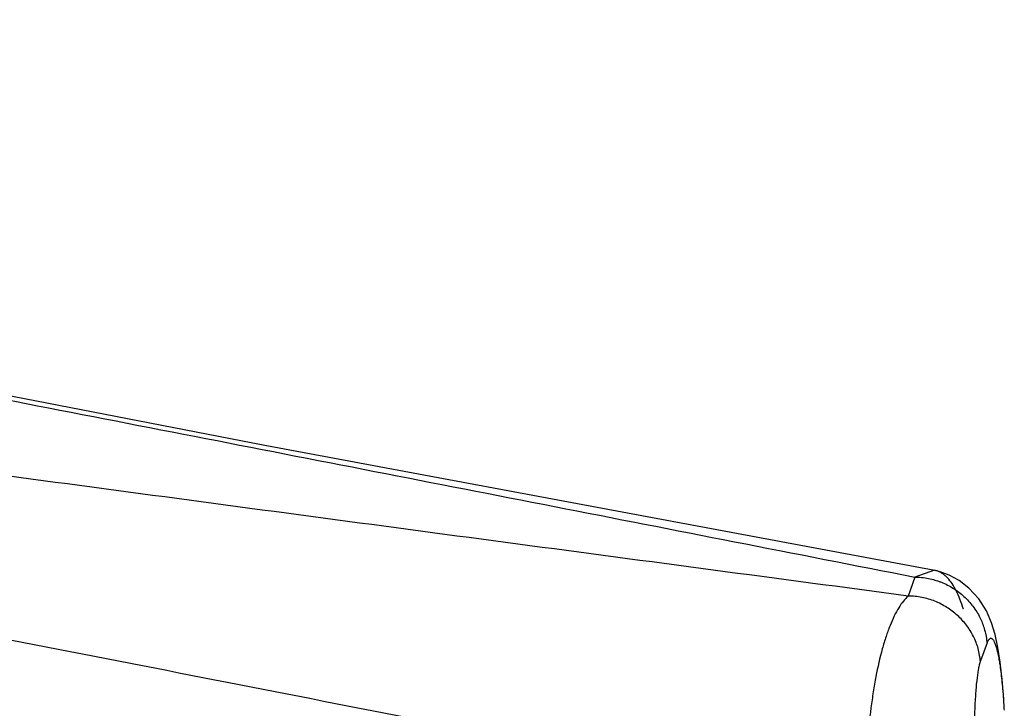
# Model space of a CAD drawing. Header units: inches. Extents: x -4 to 262, y 56 to 231.
# Tile 157 of 162: x 129.484 to 130.042, y 178.444 to 178.834. Entities that reach past the tile are written whole.
import ezdxf

# ---------------------------------------------------------------- set-up
doc = ezdxf.new("R2010")
doc.units = ezdxf.units.IN
doc.header["$LTSCALE"] = 1.2
doc.header["$MEASUREMENT"] = 0
doc.layers.add('7_ALL_FEATURES', color=7, linetype='CONTINUOUS')

msp = doc.modelspace()

# ---------------------------------------------------------------- linework, layer by layer
at = {"layer": '7_ALL_FEATURES', "color": 7, "linetype": 'Continuous'}
for p, q in [((129.9911965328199, 178.5182657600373), (129.9875351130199, 178.5075145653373)), ((130.00238980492, 178.5220849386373), (129.9911965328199, 178.5182657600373)), ((130.00256900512, 178.5220540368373), (130.00238980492, 178.5220849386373)), ((130.03216208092, 178.4809994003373), (130.0284658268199, 178.4708240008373)), ((130.0395783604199, 178.4699714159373), (130.0382612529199, 178.4783645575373)), ((130.04192140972, 178.4439249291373), (130.0415883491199, 178.4492022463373))]:
    msp.add_line(p, q, dxfattribs=at)
for points in [[(130.00256811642, 178.5220553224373), (129.6231991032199, 178.5928089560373), (129.2661066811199, 178.6620585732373), (128.9352147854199, 178.7265962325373), (128.6229468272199, 178.7860680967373), (128.35871606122, 178.8340346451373)], [(130.0219186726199, 178.5119861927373), (130.0162914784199, 178.5163033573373), (130.0106205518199, 178.5193529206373), (130.00559128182, 178.5212599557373), (130.00238980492, 178.5220849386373)], [(130.0346626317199, 178.4924014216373), (130.03178289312, 178.4990695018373), (130.0274139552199, 178.5059815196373), (130.0219186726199, 178.5119861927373)], [(130.0382612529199, 178.4783645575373), (130.0366870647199, 178.4856764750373), (130.0346626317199, 178.4924014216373)], [(130.0415883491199, 178.4492022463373), (130.0406907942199, 178.4602076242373), (130.0395783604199, 178.4699714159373)]]:
    msp.add_lwpolyline(points, dxfattribs=at)
for points, start_tangent, end_tangent in [([(128.3587030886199, 178.8330279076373), (128.4071522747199, 178.8239258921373), (128.45890270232, 178.8141852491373), (128.5105690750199, 178.8044416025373), (128.56215584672, 178.7946943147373), (128.6136669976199, 178.7849427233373), (128.6651062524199, 178.7751860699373), (128.7677833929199, 178.7556541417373), (128.8702151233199, 178.7360914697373), (128.97241802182, 178.7164872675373), (129.1762494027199, 178.6771281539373), (129.3797811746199, 178.6376289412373), (129.5833738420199, 178.5980184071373), (129.7871263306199, 178.5582413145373), (129.99119537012, 178.5182598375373)], (0.9828376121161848, -0.1844728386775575), (0.9812708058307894, -0.1926333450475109)), ([(129.98753501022, 178.5075137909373), (129.76638413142, 178.5369290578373), (129.5457426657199, 178.5663917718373), (129.3255140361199, 178.5959193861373), (129.1055622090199, 178.6255126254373), (128.8858675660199, 178.6552286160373), (128.77614651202, 178.6701691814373), (128.6665049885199, 178.6851747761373), (128.55691860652, 178.7002437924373), (128.50214165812, 178.7078031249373), (128.44737334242, 178.7153796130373), (128.3926121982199, 178.7229737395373), (128.3378565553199, 178.7305859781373), (128.28310469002, 178.7382168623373), (128.22835525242, 178.7458669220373)], (-0.9913042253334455, 0.1315900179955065), (-0.9903541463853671, 0.13855924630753)), ([(128.2172570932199, 178.7205296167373), (128.2720575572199, 178.7106983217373), (128.3268122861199, 178.7008281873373), (128.3815253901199, 178.6909187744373), (128.43620020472, 178.6809697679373), (128.49084002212, 178.6709808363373), (128.5454481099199, 178.6609515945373), (128.65458223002, 178.6407705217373), (128.7636288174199, 178.6204231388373), (128.8726138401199, 178.5998867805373), (129.0905011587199, 178.5581672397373), (129.30843986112, 178.5159149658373), (129.5265856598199, 178.4734415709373), (129.7450803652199, 178.4305938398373), (129.96406234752, 178.3873026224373)], (0.9843594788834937, -0.1761715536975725), (0.9808880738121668, -0.1945728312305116)), ([(129.9911965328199, 178.5182657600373), (129.9931576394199, 178.5182123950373), (129.99509640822, 178.5180568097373), (129.9989207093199, 178.5174742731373), (130.0026656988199, 178.5165566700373), (130.0054125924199, 178.5156484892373)], (0.9999993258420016, 0.001161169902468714), (0.9377154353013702, -0.3474043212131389)), ([(130.0187467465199, 178.5000017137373), (130.0187247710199, 178.5000732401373), (130.01678397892, 178.5057105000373), (130.0146576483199, 178.5105420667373), (130.0123242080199, 178.5145614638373), (130.0097959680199, 178.5177524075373), (130.00846547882, 178.5190319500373), (130.00709520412, 178.5201009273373), (130.0056878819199, 178.5209591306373), (130.0042423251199, 178.5216005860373), (130.00256874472, 178.5220526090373)], (-0.2933507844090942, 0.9560048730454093), (-0.9837831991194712, 0.1793616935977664)), ([(130.0054125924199, 178.5156484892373), (130.0062953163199, 178.5153093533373), (130.0130603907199, 178.5118412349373), (130.0190656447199, 178.5072446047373), (130.0241561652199, 178.5016880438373), (130.0281232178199, 178.4953000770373), (130.0284381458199, 178.4946451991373)], (0.9377154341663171, -0.34740432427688), (0.4246724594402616, -0.9053470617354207)), ([(129.9875351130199, 178.5075145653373), (129.9847693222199, 178.5046505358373), (129.9821013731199, 178.5008865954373), (129.9795760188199, 178.4962311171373), (129.97719155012, 178.4907552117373), (129.97494009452, 178.4845384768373), (129.9728394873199, 178.4776333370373), (129.96919294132, 178.4619451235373), (129.9676951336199, 178.4532715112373), (129.9664124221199, 178.4441726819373), (129.9644932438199, 178.4251747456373), (129.9636426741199, 178.4059014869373), (129.9637004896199, 178.3964630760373), (129.96384638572, 178.3918472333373), (129.96406527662, 178.3873175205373)], (-0.7568291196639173, -0.6536127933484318), (0.05653871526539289, -0.9984004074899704)), ([(130.02835195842, 178.4703487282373), (130.02710740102, 178.4777483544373), (130.02442013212, 178.4846753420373), (130.0204660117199, 178.4909802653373), (130.0153917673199, 178.4965012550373), (130.01248146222, 178.4989164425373), (130.00936446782, 178.5010765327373), (130.0026277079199, 178.5045556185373), (129.99903289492, 178.5058304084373), (129.99528463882, 178.5067529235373), (129.9913962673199, 178.5072988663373), (129.9894695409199, 178.5074530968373), (129.9875351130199, 178.5075145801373)], (-0.06133509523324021, 0.9981172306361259), (-0.9999992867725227, -0.001194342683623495)), ([(130.0284381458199, 178.4946451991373), (130.03078283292, 178.4882407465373), (130.0316006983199, 178.4845481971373), (130.0320342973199, 178.4807605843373)], (0.4246724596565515, -0.9053470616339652), (0.05562967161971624, -0.9984514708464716)), ([(130.03214109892, 178.4810086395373), (130.0323516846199, 178.4814652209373), (130.0326730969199, 178.4820780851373), (130.0329985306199, 178.4825937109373), (130.0333278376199, 178.4830076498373), (130.0336608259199, 178.4833149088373), (130.03399727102, 178.4835073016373), (130.0343369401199, 178.4835758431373), (130.0346796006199, 178.4835115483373), (130.0350248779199, 178.4833075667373), (130.0353718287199, 178.4829655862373), (130.0357193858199, 178.4824898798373), (130.0360665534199, 178.4818865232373), (130.0367560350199, 178.4803116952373), (130.0368277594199, 178.4801176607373)], (0.4029988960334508, 0.9152004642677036), (0.3423618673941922, -0.9395681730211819)), ([(130.0368277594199, 178.4801176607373), (130.0374335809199, 178.4782369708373), (130.0380930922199, 178.4756480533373), (130.0387299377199, 178.4725350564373), (130.03890276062, 178.4715736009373)], (0.3423618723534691, -0.9395681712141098), (0.1722905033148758, -0.9850461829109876)), ([(130.0257529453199, 178.3979337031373), (130.0255902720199, 178.4008566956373), (130.0254477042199, 178.4037850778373), (130.02522165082, 178.4096314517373), (130.02499148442, 178.4211183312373), (130.02501702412, 178.4321260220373), (130.0252901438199, 178.4423616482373), (130.02578193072, 178.4515851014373), (130.0264684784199, 178.4595277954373), (130.0273399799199, 178.4657826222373), (130.0278309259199, 178.4682693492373), (130.0283519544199, 178.4703487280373), (130.0284890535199, 178.4708169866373)], (-0.06047607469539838, 0.9981696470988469), (0.289093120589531, 0.9573009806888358)), ([(130.03890276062, 178.4715736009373), (130.03933965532, 178.4688931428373), (130.0399169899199, 178.4647332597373), (130.04095244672, 178.4548699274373), (130.0413976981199, 178.4491284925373), (130.04159796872, 178.4460485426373), (130.04178164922, 178.4428318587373)], (0.1722905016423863, -0.9850461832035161), (0.05179714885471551, -0.9986576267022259))]:
    msp.add_spline(points, degree=3, dxfattribs=dict(at, start_tangent=start_tangent, end_tangent=end_tangent))

doc.saveas('drawing.dxf')
